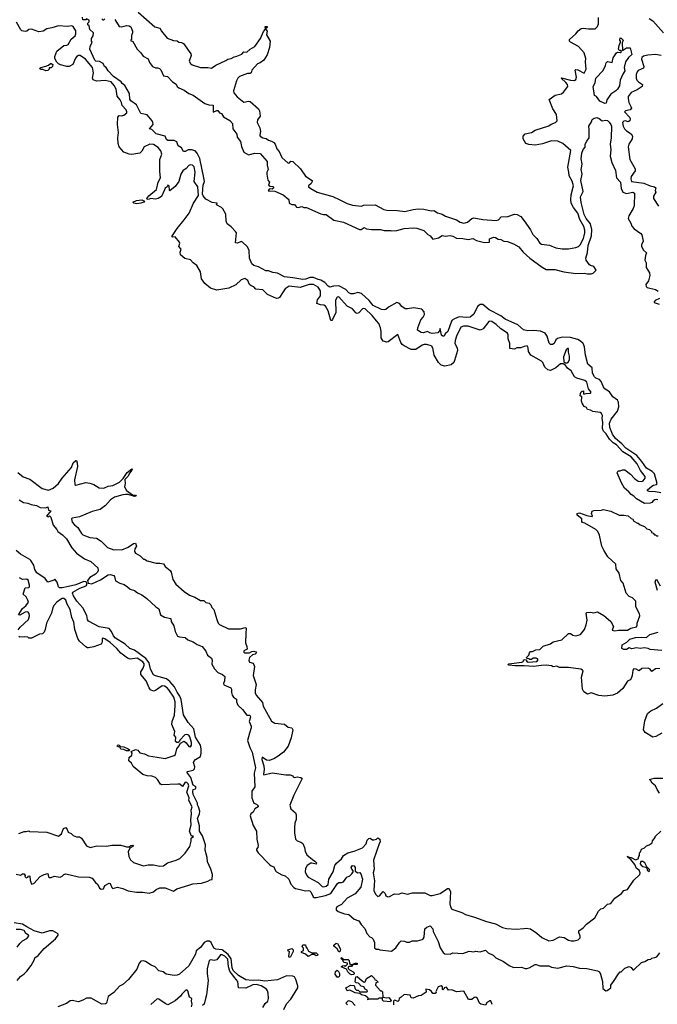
# Model space of a CAD drawing. Extents: x 2472589 to 2662339, y 701009 to 849030.
# Tile 228 of 256: x 2487965 to 2495016, y 814032 to 824912. Entities that reach past the tile are written whole.
import ezdxf

# ---------------------------------------------------------------- set-up
doc = ezdxf.new("R2010")
doc.units = 0

msp = doc.modelspace()

# ---------------------------------------------------------------- linework, layer by layer
at = {"layer": '0CON05XD'}
for points in [[(2495055, 819685), (2494996, 819696), (2494925, 819700), (2494907, 819707), (2494907, 819715), (2494955, 819756), (2494975, 819769), (2495005, 819774), (2495014, 819785), (2494984, 819895), (2494958, 819918), (2494895, 819955), (2494845, 820031), (2494788, 820095), (2494666, 820176), (2494624, 820224), (2494553, 820285), (2494521, 820331), (2494489, 820405), (2494487, 820455), (2494505, 820499), (2494574, 820585), (2494590, 820635), (2494588, 820685), (2494576, 820706), (2494525, 820744), (2494488, 820798), (2494429, 820835), (2494394, 820914), (2494375, 820936), (2494335, 820952), (2494320, 820965), (2494300, 821005), (2494294, 821064), (2494246, 821105), (2494222, 821205), (2494212, 821295), (2494194, 821335), (2494165, 821359), (2494135, 821377), (2494055, 821400), (2493965, 821404), (2493912, 821388), (2493894, 821375), (2493875, 821334), (2493855, 821323), (2493834, 821324), (2493819, 821339), (2493799, 821415), (2493775, 821449), (2493725, 821469), (2493645, 821476), (2493585, 821474), (2493536, 821486), (2493475, 821540), (2493335, 821604), (2493285, 821640), (2493155, 821706), (2493086, 821766), (2493055, 821766), (2493028, 821742), (2492985, 821658), (2492948, 821625), (2492905, 821620), (2492825, 821630), (2492773, 821607), (2492749, 821591), (2492741, 821579), (2492700, 821465), (2492669, 821441), (2492658, 821415), (2492645, 821413), (2492631, 821425), (2492615, 821500), (2492608, 821472), (2492587, 821453), (2492525, 821444), (2492500, 821450), (2492475, 821467), (2492425, 821453), (2492404, 821454), (2492365, 821480), (2492367, 821505), (2492400, 821595), (2492426, 821624), (2492440, 821655), (2492439, 821685), (2492412, 821712), (2492325, 821729), (2492255, 821715), (2492227, 821717), (2492191, 821741), (2492165, 821776), (2492135, 821786), (2492045, 821736), (2492015, 821710), (2491995, 821704), (2491965, 821710), (2491875, 821754), (2491830, 821810), (2491745, 821887), (2491705, 821898), (2491655, 821883), (2491625, 821884), (2491605, 821894), (2491572, 821932), (2491495, 821969), (2491434, 821966), (2491395, 821957), (2491375, 821967), (2491339, 822009), (2491295, 822032), (2491265, 822039), (2491215, 822064), (2491178, 822062), (2491125, 822045), (2491095, 822042), (2490985, 822061), (2490895, 822069), (2490815, 822111), (2490765, 822118), (2490715, 822136), (2490685, 822136), (2490605, 822181), (2490555, 822196), (2490533, 822215), (2490506, 822276), (2490501, 822365), (2490482, 822405), (2490428, 822455), (2490415, 822460), (2490375, 822442), (2490350, 822445), (2490362, 822555), (2490353, 822573), (2490303, 822623), (2490261, 822655), (2490250, 822685), (2490244, 822764), (2490211, 822821), (2490195, 822838), (2490142, 822865), (2490150, 822885), (2490095, 822890), (2490025, 822928), (2489995, 822965), (2489988, 822985), (2489989, 823039), (2489995, 823085), (2490008, 823125), (2490003, 823165), (2489958, 823378), (2489928, 823438), (2489905, 823462), (2489865, 823472), (2489827, 823473), (2489795, 823454), (2489775, 823457), (2489755, 823497), (2489719, 823519), (2489702, 823562), (2489675, 823578), (2489605, 823578), (2489589, 823589), (2489573, 823623), (2489475, 823652), (2489425, 823698), (2489400, 823705), (2489440, 823755), (2489439, 823775), (2489429, 823795), (2489375, 823859), (2489304, 823874), (2489255, 823971), (2489194, 824014), (2489184, 824035), (2489181, 824095), (2489126, 824185), (2489100, 824205), (2489088, 824225), (2489002, 824285), (2488945, 824346), (2488922, 824382), (2488902, 824395), (2488887, 824427), (2488849, 824449), (2488808, 824455), (2488796, 824465), (2488742, 824585), (2488743, 824617), (2488768, 824665), (2488760, 824675), (2488760, 824705), (2488778, 824735), (2488780, 824765), (2488742, 824802), (2488732, 824842), (2488720, 824855), (2488720, 824875), (2488732, 824888), (2488732, 824905), (2488705, 824920), (2488695, 824910), (2488665, 824910), (2488658, 824938)], [(2488872, 824922), (2488885, 824910), (2488895, 824910), (2488905, 824920)], [(2489274, 824994), (2489461, 824831), (2489515, 824818), (2489533, 824785), (2489595, 824706), (2489665, 824680), (2489705, 824678), (2489724, 824664), (2489755, 824661), (2489777, 824647), (2489856, 824536), (2489861, 824515), (2489840, 824455), (2489855, 824428), (2489873, 824413), (2489965, 824384), (2490045, 824383), (2490085, 824377), (2490135, 824409), (2490245, 824462), (2490265, 824477), (2490305, 824482), (2490335, 824503), (2490365, 824507), (2490421, 824529), (2490445, 824558), (2490475, 824551), (2490514, 824586), (2490564, 824616), (2490627, 824703), (2490660, 824780), (2490682, 824808), (2490681, 824835), (2490700, 824835), (2490701, 824825), (2490688, 824815), (2490686, 824805), (2490700, 824785), (2490696, 824745), (2490734, 824675), (2490726, 824605), (2490701, 824525), (2490665, 824465), (2490625, 824436), (2490595, 824423), (2490531, 824355), (2490526, 824324), (2490515, 824316), (2490485, 824317), (2490395, 824283), (2490376, 824265), (2490361, 824235), (2490331, 824125), (2490332, 824102), (2490368, 824058), (2490425, 824016), (2490445, 824002), (2490495, 824010), (2490515, 824006), (2490606, 823926), (2490616, 823905), (2490624, 823845), (2490594, 823805), (2490590, 823775), (2490621, 823715), (2490627, 823675), (2490619, 823635), (2490624, 823624), (2490652, 823605), (2490690, 823600), (2490715, 823579), (2490750, 823570), (2490775, 823553), (2490789, 823535), (2490809, 823485), (2490835, 823457), (2490865, 823389), (2490935, 823328), (2490949, 823331), (2490965, 823350), (2490985, 823344), (2491071, 823265), (2491125, 823182), (2491199, 823135), (2491200, 823125), (2491189, 823101), (2491157, 823075), (2491160, 823065), (2491184, 823045), (2491255, 823004), (2491428, 822958), (2491505, 822921), (2491585, 822881), (2491645, 822861), (2491745, 822852), (2491765, 822862), (2491896, 822866), (2491990, 822815), (2492026, 822806), (2492144, 822804), (2492225, 822794), (2492315, 822816), (2492375, 822821), (2492435, 822817), (2492515, 822798), (2492545, 822802), (2492585, 822778), (2492635, 822761), (2492675, 822739), (2492795, 822699), (2492835, 822673), (2492875, 822662), (2492917, 822673), (2492964, 822716), (2492985, 822722), (2493085, 822702), (2493235, 822693), (2493259, 822701), (2493288, 822732), (2493364, 822736), (2493435, 822762), (2493465, 822758), (2493505, 822737), (2493545, 822690), (2493615, 822589), (2493638, 822538), (2493684, 822495), (2493715, 822442), (2493735, 822432), (2493825, 822421), (2493895, 822391), (2493965, 822380), (2494035, 822380), (2494115, 822394), (2494145, 822407), (2494162, 822425), (2494199, 822495), (2494213, 822555), (2494213, 822585), (2494203, 822625), (2494160, 822705), (2494135, 822772), (2494090, 822835), (2494064, 822885), (2494058, 822925), (2494062, 822975), (2494089, 823075), (2494075, 823126), (2494042, 823185), (2494038, 823228), (2494027, 823283), (2494058, 823465), (2493970, 823545), (2493915, 823571), (2493845, 823573), (2493745, 823539), (2493665, 823524), (2493594, 823534), (2493560, 823545), (2493532, 823595), (2493532, 823625), (2493555, 823649), (2493625, 823666), (2493665, 823691), (2493815, 823739), (2493842, 823758), (2493890, 823775), (2493909, 823795), (2493901, 823865), (2493860, 823925), (2493821, 824029), (2493885, 824079), (2493955, 824093), (2493978, 824112), (2494027, 824175), (2494024, 824195), (2494005, 824218), (2493951, 824265), (2493955, 824270), (2494055, 824244), (2494099, 824241), (2494115, 824252), (2494122, 824278), (2494106, 824355), (2494115, 824361), (2494135, 824359), (2494205, 824322), (2494230, 824365), (2494223, 824445), (2494227, 824483), (2494206, 824545), (2494144, 824614), (2494055, 824662), (2494043, 824675), (2494046, 824694), (2494116, 824755), (2494140, 824790), (2494174, 824816), (2494195, 824819), (2494255, 824809), (2494329, 824811), (2494354, 824835), (2494364, 824865), (2494366, 824935)], [(2494925, 824924), (2494965, 824899), (2495085, 824768)], [(2489498, 823115), (2489521, 823165), (2489513, 823235), (2489516, 823365), (2489538, 823425), (2489525, 823462), (2489495, 823501), (2489445, 823533), (2489405, 823536), (2489343, 823505), (2489315, 823459), (2489294, 823436), (2489205, 823422), (2489174, 823424), (2489115, 823448), (2489064, 823505), (2489053, 823545), (2489051, 823605), (2489058, 823665), (2489048, 823755), (2489051, 823835), (2489065, 823854), (2489095, 823848), (2489115, 823855), (2489148, 823882), (2489151, 823895), (2489143, 823915), (2489098, 823965), (2489092, 823995), (2489077, 824027), (2489044, 824065), (2489031, 824145), (2489011, 824185), (2488975, 824224), (2488910, 824240), (2488815, 824234), (2488777, 824247), (2488771, 824265), (2488781, 824325), (2488771, 824385), (2488692, 824475), (2488635, 824516), (2488615, 824516), (2488596, 824505), (2488582, 824485), (2488554, 824416), (2488514, 824396), (2488485, 824394), (2488415, 824413), (2488394, 824424), (2488374, 824444), (2488354, 824484), (2488352, 824505), (2488376, 824565), (2488453, 824627), (2488485, 824629), (2488502, 824638), (2488534, 824696), (2488579, 824735), (2488586, 824755), (2488585, 824787), (2488555, 824838), (2488543, 824843), (2488495, 824838), (2488396, 824844), (2488320, 824820), (2488265, 824811), (2488225, 824784), (2488177, 824777), (2488095, 824807), (2488067, 824803), (2488045, 824786), (2488025, 824782), (2487990, 824790), (2487979, 824799), (2487930, 824885)], [(2489017, 824915), (2489066, 824836), (2489095, 824831)], [(2489095, 824831), (2489145, 824847), (2489175, 824843), (2489195, 824832), (2489212, 824785), (2489212, 824765), (2489202, 824738), (2489202, 824698), (2489192, 824682), (2489215, 824670), (2489263, 824585), (2489306, 824545), (2489329, 824509), (2489385, 824479), (2489400, 824440), (2489435, 824393), (2489465, 824380), (2489491, 824381), (2489512, 824372), (2489525, 824358), (2489555, 824290), (2489598, 824285), (2489654, 824224), (2489695, 824198), (2489708, 824175), (2489725, 824160), (2489785, 824133), (2489836, 824096), (2489885, 824078), (2490012, 823985), (2490055, 823971), (2490105, 823968), (2490105, 823890), (2490145, 823910), (2490155, 823907), (2490175, 823883), (2490198, 823875), (2490220, 823840), (2490288, 823798), (2490317, 823765), (2490322, 823705), (2490366, 823645), (2490369, 823615), (2490406, 823565), (2490419, 823509), (2490445, 823448), (2490495, 823418), (2490565, 823436), (2490625, 823433), (2490702, 823345), (2490703, 823305), (2490714, 823256), (2490698, 823225), (2490698, 823205), (2490708, 823138), (2490726, 823115), (2490718, 823085), (2490735, 823072), (2490765, 823070), (2490777, 823055), (2490755, 823040), (2490735, 823043), (2490722, 823038), (2490712, 823022), (2490785, 823016), (2490880, 822975), (2490940, 822925), (2490945, 822883), (2490975, 822870), (2491005, 822870), (2491025, 822841), (2491045, 822838), (2491085, 822848), (2491107, 822837), (2491135, 822836), (2491295, 822768), (2491325, 822758), (2491355, 822760), (2491438, 822698), (2491545, 822673), (2491724, 822594), (2491740, 822595), (2491774, 822616), (2491801, 822601), (2491855, 822592), (2491953, 822593), (2491995, 822583), (2492065, 822582), (2492075, 822578), (2492135, 822582), (2492215, 822603), (2492315, 822610), (2492355, 822607), (2492435, 822582), (2492477, 822537), (2492504, 822524), (2492535, 822488), (2492595, 822503), (2492635, 822526), (2492675, 822519), (2492725, 822526), (2492755, 822520), (2492795, 822497), (2492865, 822494), (2492925, 822481), (2492975, 822494), (2493015, 822470), (2493105, 822448), (2493155, 822452), (2493160, 822455), (2493161, 822489), (2493205, 822507), (2493226, 822506), (2493255, 822488), (2493285, 822483), (2493320, 822465), (2493359, 822459), (2493425, 822436), (2493485, 822402), (2493532, 822342), (2493605, 822275), (2493743, 822177), (2493785, 822151), (2493883, 822153), (2493983, 822127), (2494115, 822108), (2494205, 822112), (2494245, 822103), (2494285, 822102), (2494305, 822110), (2494340, 822145), (2494314, 822185), (2494275, 822194), (2494264, 822204), (2494230, 822255), (2494224, 822275), (2494245, 822340), (2494252, 822415), (2494286, 822525), (2494290, 822595), (2494276, 822655), (2494229, 822715), (2494205, 822760), (2494172, 822892), (2494168, 822955), (2494196, 823015), (2494171, 823135), (2494186, 823205), (2494174, 823255), (2494178, 823275), (2494186, 823316), (2494174, 823375), (2494181, 823435), (2494194, 823476), (2494217, 823503), (2494218, 823535), (2494235, 823570), (2494262, 823605), (2494263, 823695), (2494258, 823735), (2494287, 823783), (2494295, 823810), (2494316, 823824), (2494345, 823832), (2494371, 823821), (2494404, 823794), (2494445, 823802), (2494465, 823796), (2494485, 823779), (2494503, 823755), (2494508, 823735), (2494506, 823605), (2494494, 823535), (2494501, 823475), (2494494, 823404), (2494512, 823335), (2494554, 823245), (2494566, 823166), (2494608, 823115), (2494617, 823045), (2494635, 823005), (2494675, 822991), (2494745, 823004), (2494763, 822995), (2494759, 822855), (2494747, 822825), (2494699, 822745), (2494694, 822714), (2494724, 822665), (2494735, 822630), (2494760, 822600), (2494835, 822548), (2494843, 822535), (2494859, 822465), (2494839, 822425), (2494839, 822405), (2494864, 822364), (2494897, 822335), (2494884, 822305), (2494877, 822255), (2494893, 822225), (2494891, 822175), (2494930, 822115), (2494933, 822085), (2494917, 822025), (2494890, 821985), (2494894, 821965), (2494905, 821954), (2494995, 821930), (2495025, 821912)], [(2494435, 823984), (2494381, 824011), (2494343, 824063), (2494322, 824075), (2494307, 824175), (2494329, 824215), (2494334, 824265), (2494415, 824350), (2494442, 824405), (2494450, 824435), (2494465, 824448), (2494515, 824440), (2494529, 824491), (2494564, 824546), (2494575, 824553), (2494605, 824550), (2494618, 824562), (2494615, 824570), (2494592, 824572), (2494587, 824587), (2494593, 824625), (2494610, 824665), (2494610, 824675), (2494600, 824685), (2494605, 824710), (2494615, 824708), (2494637, 824685), (2494628, 824655), (2494632, 824572), (2494675, 824600), (2494715, 824600), (2494732, 824528), (2494696, 824494), (2494663, 824447), (2494648, 824385), (2494658, 824345), (2494635, 824310), (2494606, 824244), (2494598, 824182), (2494576, 824144), (2494558, 824125), (2494501, 824089), (2494457, 824025), (2494449, 823991), (2494435, 823984)], [(2495057, 824515), (2494995, 824528), (2494912, 824518), (2494863, 824507), (2494844, 824495), (2494842, 824475), (2494868, 824395), (2494864, 824376), (2494805, 824351), (2494793, 824337), (2494782, 824305), (2494781, 824265), (2494788, 824245), (2494806, 824225), (2494853, 824195), (2494848, 824175), (2494791, 824135), (2494725, 824106), (2494695, 824062), (2494692, 824042), (2494700, 823995), (2494724, 823954), (2494729, 823935), (2494714, 823916), (2494662, 823905), (2494654, 823895), (2494708, 823835), (2494714, 823816), (2494711, 823795), (2494695, 823784), (2494665, 823793), (2494645, 823790), (2494629, 823775), (2494638, 823735), (2494654, 823705), (2494674, 823684), (2494725, 823650), (2494740, 823625), (2494736, 823595), (2494699, 823535), (2494692, 823505), (2494710, 823365), (2494771, 823265), (2494769, 823241), (2494725, 823178), (2494722, 823152), (2494730, 823125), (2494865, 823107), (2494935, 823076), (2494986, 823066), (2494998, 823055), (2494993, 823025), (2494998, 823005), (2494975, 822960), (2494974, 822935), (2495030, 822850)], [(2488255, 824348), (2488222, 824362), (2488195, 824362), (2488188, 824375), (2488200, 824385), (2488255, 824398), (2488285, 824410), (2488304, 824426), (2488315, 824427), (2488330, 824415), (2488327, 824393), (2488315, 824380), (2488292, 824378), (2488290, 824365), (2488275, 824350), (2488255, 824348)], [(2495023, 819605), (2495005, 819609), (2494988, 819605), (2494968, 819595), (2494955, 819578), (2494935, 819570), (2494875, 819567), (2494785, 819616), (2494755, 819647), (2494725, 819665), (2494702, 819695), (2494654, 819734), (2494619, 819795), (2494570, 819905), (2494583, 819927), (2494605, 819928), (2494632, 819938), (2494655, 819936), (2494719, 819889), (2494762, 819842), (2494805, 819814), (2494845, 819810), (2494860, 819815), (2494880, 819845), (2494880, 819865), (2494831, 819931), (2494791, 820005), (2494725, 820082), (2494635, 820135), (2494566, 820215), (2494527, 820237), (2494486, 820275), (2494449, 820335), (2494420, 820365), (2494409, 820395), (2494414, 820464), (2494406, 820505), (2494408, 820538), (2494400, 820560), (2494385, 820570), (2494304, 820584), (2494277, 820597), (2494245, 820603), (2494232, 820625), (2494208, 820638), (2494183, 820673), (2494176, 820695), (2494180, 820745), (2494164, 820755), (2494165, 820780), (2494175, 820798), (2494185, 820808), (2494200, 820810), (2494198, 820785), (2494203, 820773), (2494228, 820782), (2494276, 820784), (2494283, 820795), (2494254, 820834), (2494236, 820906), (2494215, 820923), (2494125, 820949), (2494100, 820965), (2494062, 821032), (2494021, 821061), (2493998, 821098), (2493985, 821100), (2493975, 821110), (2493945, 821108), (2493895, 821063), (2493835, 821036), (2493805, 821044), (2493773, 821073), (2493749, 821125), (2493735, 821140), (2493616, 821205), (2493592, 821245), (2493586, 821286), (2493576, 821306), (2493545, 821302), (2493505, 821286), (2493464, 821286), (2493435, 821272), (2493385, 821280), (2493386, 821335), (2493366, 821385), (2493368, 821428), (2493359, 821449), (2493284, 821495), (2493235, 821544), (2493185, 821577), (2493165, 821581), (2493153, 821577), (2493090, 821495), (2493055, 821482), (2492925, 821524), (2492874, 821526), (2492844, 821515), (2492795, 821415), (2492779, 821365), (2492777, 821335), (2492804, 821285), (2492806, 821256), (2492774, 821145), (2492764, 821125), (2492735, 821099), (2492665, 821083), (2492625, 821094), (2492596, 821125), (2492548, 821205), (2492535, 821285), (2492523, 821303), (2492505, 821313), (2492465, 821323), (2492438, 821322), (2492415, 821314), (2492345, 821268), (2492295, 821269), (2492215, 821306), (2492195, 821321), (2492179, 821345), (2492145, 821432), (2492038, 821352), (2492025, 821348), (2491985, 821361), (2491962, 821395), (2491963, 821465), (2491955, 821505), (2491935, 821554), (2491912, 821585), (2491864, 821644), (2491785, 821716), (2491765, 821720), (2491755, 821716), (2491715, 821672), (2491695, 821666), (2491681, 821671), (2491644, 821715), (2491585, 821745), (2491495, 821851), (2491475, 821844), (2491458, 821812), (2491462, 821675), (2491425, 821598), (2491415, 821587), (2491405, 821588), (2491376, 821696), (2491347, 821747), (2491329, 821759), (2491292, 821762), (2491252, 821775), (2491258, 821815), (2491290, 821860), (2491291, 821915), (2491267, 821957), (2491215, 821986), (2491165, 821987), (2491065, 821954), (2490945, 821968), (2490902, 821938), (2490870, 821895), (2490838, 821842), (2490825, 821834), (2490805, 821832), (2490705, 821876), (2490652, 821925), (2490578, 821935), (2490555, 821958), (2490525, 821970), (2490505, 821987), (2490488, 822028), (2490455, 822052), (2490415, 822036), (2490355, 821983), (2490276, 821946), (2490145, 821922), (2490075, 821946), (2490014, 821995), (2489977, 822047), (2489966, 822126), (2489924, 822194), (2489885, 822224), (2489855, 822258), (2489793, 822273), (2489742, 822312), (2489739, 822341), (2489750, 822375), (2489724, 822405), (2489736, 822444), (2489733, 822455), (2489685, 822512), (2489655, 822510), (2489648, 822515), (2489705, 822605), (2489785, 822701), (2489838, 822775), (2489886, 822884), (2489942, 822968), (2489934, 823065), (2489896, 823125), (2489907, 823225), (2489895, 823285), (2489875, 823304), (2489851, 823309), (2489835, 823300), (2489805, 823267), (2489768, 823242), (2489746, 823204), (2489723, 823125), (2489683, 823067), (2489625, 823022), (2489620, 823025), (2489618, 823075), (2489605, 823082), (2489597, 823063), (2489575, 823049), (2489565, 823033), (2489532, 822958), (2489495, 822937), (2489465, 822929), (2489415, 822936), (2489385, 822926), (2489375, 822927), (2489371, 822935), (2489393, 822965), (2489479, 823035), (2489498, 823115)], [(2489255, 822878), (2489228, 822885), (2489218, 822895), (2489255, 822915), (2489315, 822920), (2489344, 822905), (2489338, 822895), (2489305, 822883), (2489255, 822878)], [(2495039, 821831), (2494991, 821809), (2494980, 821795), (2494980, 821785), (2495035, 821768)], [(2494015, 821120), (2494035, 821132), (2494043, 821155), (2494043, 821195), (2494033, 821237), (2494035, 821278), (2494025, 821278), (2494008, 821265), (2493978, 821185), (2493982, 821132), (2493995, 821120), (2494015, 821120)], [(2487945, 819908), (2488005, 819860), (2488076, 819836), (2488215, 819730), (2488285, 819714), (2488335, 819734), (2488393, 819785), (2488433, 819847), (2488538, 819965), (2488556, 820015), (2488585, 820042), (2488592, 820042), (2488602, 820015), (2488606, 819975), (2488573, 819827), (2488574, 819774), (2488585, 819768), (2488695, 819798), (2488739, 819789), (2488785, 819774), (2488845, 819737), (2488895, 819736), (2488943, 819757), (2488995, 819766), (2489067, 819803), (2489110, 819840), (2489153, 819907), (2489205, 819950), (2489210, 819945), (2489206, 819935), (2489180, 819900), (2489165, 819866), (2489129, 819831), (2489133, 819785), (2489125, 819750), (2489145, 819708), (2489212, 819662), (2489245, 819656), (2489252, 819645), (2489235, 819642), (2489165, 819664), (2489136, 819666), (2489105, 819663), (2489014, 819636), (2488969, 819605), (2488914, 819545), (2488855, 819498), (2488765, 819477), (2488625, 819419), (2488545, 819402), (2488538, 819395), (2488545, 819360), (2488571, 819331), (2488609, 819299), (2488648, 819235), (2488665, 819218), (2488741, 819191), (2488815, 819182), (2488865, 819150), (2488935, 819080), (2489005, 819052), (2489025, 819058), (2489095, 819053), (2489166, 819084), (2489225, 819123), (2489246, 819126), (2489256, 819095), (2489239, 819065), (2489233, 819035), (2489247, 819017), (2489296, 818986), (2489335, 818950), (2489345, 818950), (2489373, 818933), (2489475, 818908), (2489515, 818908), (2489555, 818898), (2489575, 818870), (2489628, 818825), (2489640, 818805), (2489660, 818725), (2489693, 818675), (2489785, 818592), (2489842, 818552), (2489902, 818532), (2489963, 818493), (2490002, 818492), (2490025, 818470), (2490060, 818465), (2490077, 818447), (2490090, 818415), (2490110, 818395), (2490144, 818284), (2490160, 818245), (2490175, 818230), (2490275, 818182), (2490405, 818180), (2490447, 818193), (2490464, 818194), (2490471, 818185), (2490464, 818134), (2490462, 818025), (2490478, 817985), (2490480, 817955), (2490445, 817938), (2490444, 817924), (2490455, 817914), (2490506, 817914), (2490531, 817929), (2490555, 817934), (2490578, 817928), (2490583, 817915), (2490570, 817900), (2490538, 817892), (2490507, 817865), (2490499, 817835), (2490505, 817813), (2490545, 817800), (2490563, 817763), (2490548, 817665), (2490580, 817565), (2490569, 817505), (2490570, 817475), (2490579, 817449), (2490649, 817365), (2490656, 817325), (2490751, 817161), (2490785, 817139), (2490895, 817126), (2490935, 817094), (2490976, 817086), (2490986, 817066), (2490967, 816975), (2490932, 816885), (2490881, 816819), (2490822, 816772), (2490775, 816744), (2490724, 816724), (2490695, 816728), (2490645, 816762), (2490643, 816735), (2490666, 816665), (2490668, 816625), (2490660, 816575), (2490665, 816568), (2490755, 816589), (2490907, 816567), (2490955, 816568), (2490987, 816557), (2490990, 816545), (2491005, 816538), (2491035, 816544), (2491075, 816538), (2491090, 816525), (2490995, 816343), (2490954, 816234), (2490962, 816192), (2491015, 816148), (2491022, 816125), (2491022, 816075), (2491008, 816035), (2491003, 815985), (2491004, 815926), (2491016, 815856), (2491035, 815837), (2491075, 815823), (2491095, 815808), (2491113, 815765), (2491120, 815725), (2491139, 815685), (2491201, 815631), (2491230, 815615), (2491248, 815595), (2491245, 815580), (2491195, 815592), (2491185, 815590), (2491145, 815566), (2491126, 815534), (2491123, 815495), (2491139, 815455), (2491155, 815436), (2491267, 815377), (2491308, 815335), (2491325, 815331), (2491355, 815336), (2491375, 815357), (2491384, 815415), (2491433, 815495), (2491448, 815565), (2491467, 815593), (2491522, 815638), (2491545, 815675), (2491595, 815706), (2491665, 815725), (2491755, 815761), (2491795, 815804), (2491809, 815845), (2491825, 815864), (2491839, 815869), (2491865, 815850), (2491880, 815850), (2491910, 815855), (2491925, 815870), (2491947, 815855), (2491952, 815825), (2491944, 815816), (2491879, 815625), (2491886, 815524), (2491874, 815485), (2491887, 815395), (2491886, 815355), (2491880, 815285), (2491904, 815244), (2491925, 815222), (2491945, 815232), (2491985, 815278), (2492007, 815255), (2492015, 815230), (2492035, 815220), (2492055, 815222), (2492108, 815252), (2492153, 815247), (2492195, 815262), (2492255, 815248), (2492307, 815263), (2492445, 815263), (2492505, 815233), (2492525, 815233), (2492613, 815257), (2492695, 815313), (2492705, 815313), (2492715, 815307), (2492727, 815275), (2492723, 815143), (2492728, 815108), (2492745, 815082), (2492855, 815046), (2492895, 815024), (2492995, 814996), (2493128, 814948), (2493225, 814922), (2493305, 814882), (2493348, 814868), (2493455, 814862), (2493541, 814871), (2493565, 814873), (2493615, 814864), (2493685, 814819), (2493740, 814770), (2493815, 814734), (2493865, 814741), (2493935, 814776), (2493985, 814769), (2494035, 814739), (2494062, 814732), (2494098, 814732), (2494142, 814745), (2494163, 814767), (2494163, 814785), (2494147, 814825), (2494148, 814845), (2494195, 814878), (2494234, 814916), (2494323, 814987), (2494365, 815060), (2494390, 815085), (2494420, 815095), (2494463, 815137), (2494500, 815145), (2494544, 815206), (2494620, 815255), (2494645, 815290), (2494685, 815300), (2494757, 815403), (2494822, 815465), (2494827, 815485), (2494814, 815515), (2494784, 815534), (2494768, 815578), (2494722, 815632), (2494694, 815655), (2494693, 815663), (2494684, 815665), (2494693, 815663), (2494728, 815655), (2494775, 815628), (2494805, 815640)], [(2487960, 819605), (2488008, 819578), (2488055, 819570), (2488093, 819553), (2488150, 819545), (2488191, 819521), (2488255, 819518), (2488275, 819528), (2488282, 819492), (2488308, 819485), (2488260, 819425), (2488285, 819420), (2488295, 819428), (2488310, 819415), (2488336, 819326), (2488375, 819277), (2488387, 819255), (2488440, 819220), (2488484, 819175), (2488542, 819075), (2488595, 819018), (2488683, 818955), (2488753, 818923), (2488828, 818855), (2488832, 818825), (2488824, 818805), (2488803, 818785), (2488742, 818748), (2488715, 818715), (2488724, 818684), (2488762, 818678), (2488857, 818723), (2488945, 818776), (2488965, 818780), (2489005, 818770), (2489015, 818760), (2489025, 818712), (2489074, 818684), (2489120, 818670), (2489159, 818645), (2489185, 818620), (2489235, 818604), (2489269, 818579), (2489315, 818558), (2489371, 818515), (2489470, 818425), (2489505, 818402), (2489522, 818335), (2489565, 818311), (2489637, 818295), (2489641, 818261), (2489668, 818215), (2489685, 818150), (2489710, 818100), (2489732, 818092), (2489794, 818084), (2489825, 818058), (2489885, 818037), (2489927, 818007), (2489984, 817985), (2490022, 817935), (2490041, 817891), (2490087, 817855), (2490092, 817835), (2490090, 817790), (2490119, 817739), (2490155, 817699), (2490208, 817675), (2490233, 817655), (2490228, 817605), (2490217, 817575), (2490222, 817562), (2490298, 817528), (2490306, 817515), (2490306, 817476), (2490316, 817446), (2490328, 817425), (2490362, 817405), (2490363, 817375), (2490376, 817336), (2490430, 817290), (2490475, 817228), (2490505, 817228), (2490515, 817220), (2490517, 817205), (2490503, 817155), (2490523, 817105), (2490523, 817085), (2490508, 817028), (2490484, 816945), (2490509, 816869), (2490537, 816817), (2490574, 816645), (2490556, 816585), (2490566, 816435), (2490532, 816388), (2490531, 816315), (2490555, 816256), (2490585, 816242), (2490601, 816225), (2490601, 816215), (2490567, 816193), (2490546, 816155), (2490520, 816135), (2490514, 816115), (2490548, 816008), (2490583, 815945), (2490586, 815855), (2490601, 815785), (2490597, 815765), (2490583, 815747), (2490583, 815735), (2490601, 815705), (2490727, 815575), (2490745, 815560), (2490775, 815552), (2490794, 815505), (2490803, 815495), (2490864, 815464), (2490900, 815450), (2490940, 815415), (2490965, 815360), (2490995, 815324), (2491015, 815312), (2491065, 815299), (2491125, 815287), (2491155, 815290), (2491172, 815285), (2491184, 815274), (2491211, 815221), (2491222, 815212), (2491242, 815212), (2491345, 815233), (2491406, 815255), (2491478, 815365), (2491495, 815376), (2491525, 815376), (2491544, 815385), (2491582, 815438), (2491615, 815453), (2491638, 815472), (2491652, 815495), (2491652, 815505), (2491637, 815525), (2491631, 815545), (2491645, 815567), (2491665, 815562), (2491673, 815545), (2491673, 815503), (2491704, 815484), (2491725, 815489), (2491737, 815475), (2491754, 815415), (2491737, 815325), (2491675, 815253), (2491585, 815206), (2491524, 815135), (2491473, 815107), (2491465, 815090), (2491466, 815075), (2491485, 815056), (2491555, 815032), (2491605, 815025), (2491665, 814973), (2491715, 814954), (2491741, 814915), (2491781, 814871), (2491805, 814813), (2491835, 814779), (2491855, 814770), (2491875, 814750), (2491887, 814715), (2491887, 814655), (2491905, 814640), (2491931, 814641), (2491946, 814634), (2492075, 814618), (2492126, 814654), (2492164, 814716), (2492185, 814732), (2492219, 814729), (2492245, 814718), (2492275, 814718), (2492305, 814732), (2492365, 814732), (2492415, 814747), (2492426, 814754), (2492436, 814775), (2492446, 814864), (2492468, 814885), (2492505, 814898), (2492533, 814865), (2492538, 814835), (2492593, 814725), (2492614, 814654), (2492648, 814605), (2492665, 814590), (2492725, 814587), (2492755, 814600), (2492865, 814593), (2492935, 814618), (2492985, 814613), (2493005, 814618), (2493055, 814610), (2493115, 814629), (2493145, 814602), (2493200, 814575), (2493230, 814545), (2493316, 814506), (2493379, 814459), (2493425, 814438), (2493515, 814442), (2493555, 814428), (2493573, 814427), (2493600, 814435), (2493665, 814472), (2493675, 814472), (2493715, 814458), (2493815, 814458), (2493845, 814442), (2493915, 814430), (2494015, 814457), (2494085, 814450), (2494155, 814430), (2494235, 814427), (2494355, 814402), (2494375, 814390), (2494386, 814365), (2494408, 814285), (2494412, 814205), (2494445, 814182), (2494460, 814185), (2494500, 814215), (2494500, 814245), (2494532, 814285), (2494585, 814370), (2494605, 814390), (2494615, 814390), (2494655, 814430), (2494705, 814448), (2494725, 814440), (2494745, 814412), (2494755, 814412), (2494840, 814495), (2494877, 814503), (2494913, 814527), (2494945, 814530), (2494955, 814540), (2494988, 814548), (2495010, 814555), (2495045, 814600)], [(2495045, 817741), (2494995, 817740), (2494955, 817711), (2494936, 817735), (2494915, 817745), (2494845, 817742), (2494815, 817716), (2494780, 817735), (2494755, 817739), (2494746, 817725), (2494739, 817665), (2494725, 817632), (2494715, 817618), (2494685, 817602), (2494635, 817523), (2494575, 817470), (2494524, 817446), (2494435, 817436), (2494370, 817445), (2494285, 817473), (2494245, 817459), (2494203, 817483), (2494189, 817515), (2494179, 817645), (2494196, 817715), (2494190, 817725), (2494170, 817735), (2494035, 817753), (2493935, 817754), (2493905, 817768), (2493865, 817762), (2493845, 817772), (2493785, 817779), (2493736, 817776), (2493645, 817766), (2493543, 817773), (2493445, 817770), (2493375, 817780), (2493363, 817785), (2493372, 817795), (2493518, 817812), (2493528, 817815), (2493545, 817840), (2493568, 817838), (2493568, 817825), (2493586, 817814), (2493685, 817820), (2493697, 817837), (2493690, 817850), (2493675, 817858), (2493643, 817857), (2493625, 817840), (2493605, 817840), (2493595, 817850), (2493572, 817852), (2493570, 817865), (2493595, 817890), (2493603, 817917), (2493615, 817930), (2493635, 817930), (2493673, 817947), (2493715, 817952), (2493755, 817988), (2493834, 818016), (2493865, 818038), (2493961, 818059), (2494035, 818130), (2494055, 818130), (2494082, 818112), (2494115, 818103), (2494165, 818119), (2494209, 818175), (2494230, 818225), (2494240, 818275), (2494230, 818355), (2494235, 818360), (2494275, 818363), (2494315, 818358), (2494355, 818368), (2494425, 818328), (2494445, 818308), (2494501, 818261), (2494532, 818205), (2494518, 818165), (2494545, 818157), (2494585, 818166), (2494685, 818166), (2494721, 818189), (2494785, 818204), (2494793, 818223), (2494793, 818245), (2494822, 818325), (2494820, 818345), (2494778, 818425), (2494777, 818487), (2494743, 818523), (2494705, 818538), (2494670, 818575), (2494637, 818685), (2494613, 818715), (2494593, 818795), (2494562, 818845), (2494558, 818895), (2494468, 818975), (2494425, 819050), (2494403, 819095), (2494378, 819215), (2494358, 819255), (2494335, 819278), (2494215, 819350), (2494190, 819355), (2494180, 819365), (2494180, 819395), (2494128, 819438), (2494131, 819455), (2494155, 819461), (2494235, 819433), (2494295, 819422), (2494300, 819425), (2494288, 819455), (2494295, 819480), (2494315, 819488), (2494397, 819493), (2494415, 819500), (2494502, 819482), (2494595, 819438), (2494645, 819438), (2494695, 819428), (2494725, 819400), (2494740, 819395), (2494755, 819372), (2494795, 819350), (2494805, 819350), (2494825, 819330), (2494875, 819310), (2494900, 819285), (2494928, 819278), (2494950, 819255), (2494950, 819245), (2494968, 819238), (2494985, 819220), (2494995, 819220), (2495005, 819210), (2495025, 819210)], [(2488235, 815466), (2488275, 815478), (2488285, 815440), (2488295, 815432), (2488315, 815433), (2488345, 815448), (2488413, 815437), (2488434, 815446), (2488454, 815466), (2488475, 815472), (2488615, 815440), (2488735, 815437), (2488766, 815426), (2488805, 815376), (2488831, 815355), (2488847, 815315), (2488865, 815303), (2488893, 815307), (2488908, 815345), (2488955, 815371), (2488966, 815366), (2488983, 815323), (2488995, 815312), (2489045, 815326), (2489105, 815311), (2489165, 815284), (2489255, 815272), (2489325, 815272), (2489395, 815260), (2489445, 815274), (2489475, 815301), (2489515, 815318), (2489575, 815318), (2489665, 815282), (2489704, 815306), (2489835, 815350), (2489878, 815362), (2489975, 815370), (2490045, 815392), (2490073, 815407), (2490095, 815410), (2490098, 815465), (2490079, 815525), (2490042, 815605), (2490037, 815655), (2490016, 815736), (2490021, 815795), (2489987, 815895), (2489955, 815945), (2489954, 816004), (2489930, 816085), (2489952, 816135), (2489956, 816166), (2489943, 816213), (2489930, 816235), (2489930, 816255), (2489885, 816350), (2489879, 816385), (2489885, 816406), (2489908, 816412), (2489916, 816426), (2489910, 816440), (2489885, 816453), (2489858, 816538), (2489814, 816595), (2489822, 816605), (2489885, 816620), (2489898, 816632), (2489903, 816655), (2489888, 816705), (2489890, 816715), (2489908, 816735), (2489965, 816771), (2489973, 816805), (2489970, 816855), (2489964, 816895), (2489909, 816985), (2489889, 817075), (2489827, 817145), (2489775, 817230), (2489751, 817401), (2489737, 817437), (2489705, 817482), (2489678, 817538), (2489627, 817597), (2489588, 817628), (2489465, 817663), (2489445, 817674), (2489410, 817735), (2489396, 817806), (2489361, 817851), (2489236, 817945), (2489182, 817965), (2489131, 818011), (2489025, 818079), (2489004, 818104), (2488982, 818152), (2488956, 818186), (2488845, 818201), (2488727, 818265), (2488716, 818285), (2488708, 818328), (2488663, 818413), (2488598, 818485), (2488559, 818545), (2488549, 818575), (2488551, 818585), (2488630, 818630), (2488701, 818655), (2488711, 818675), (2488699, 818699), (2488675, 818703), (2488585, 818668), (2488505, 818647), (2488435, 818632), (2488404, 818634), (2488393, 818645), (2488380, 818695), (2488355, 818730), (2488342, 818718), (2488275, 818698), (2488246, 818736), (2488155, 818799), (2488131, 818835), (2488120, 818885), (2488090, 818935), (2488076, 818946), (2487974, 819005), (2487928, 819048)], [(2487950, 818170), (2487970, 818200), (2488064, 818285), (2488074, 818324), (2488071, 818351), (2488058, 818365), (2488047, 818367), (2488024, 818366), (2487965, 818332), (2487952, 818335), (2487996, 818405), (2488034, 818436), (2488061, 818475), (2488057, 818497), (2488036, 818535), (2488003, 818565), (2488024, 818635), (2488065, 818636), (2488074, 818645), (2488074, 818665), (2488059, 818719), (2488045, 818731), (2487998, 818725), (2487964, 818745)], [(2495018, 818605), (2494992, 818695), (2494999, 818721), (2495005, 818724), (2495015, 818716), (2495047, 818655)], [(2489846, 815776), (2489863, 815833), (2489863, 815867), (2489887, 815885), (2489885, 815890), (2489865, 815890), (2489843, 815945), (2489862, 816015), (2489859, 816069), (2489866, 816135), (2489862, 816178), (2489873, 816215), (2489836, 816285), (2489840, 816315), (2489813, 816375), (2489835, 816445), (2489829, 816469), (2489815, 816482), (2489795, 816485), (2489765, 816438), (2489735, 816463), (2489715, 816466), (2489535, 816458), (2489522, 816465), (2489490, 816515), (2489465, 816539), (2489425, 816554), (2489375, 816557), (2489325, 816572), (2489221, 816661), (2489200, 816695), (2489173, 816723), (2489175, 816760), (2489206, 816785), (2489207, 816805), (2489199, 816825), (2489245, 816846), (2489270, 816840), (2489295, 816812), (2489345, 816799), (2489388, 816778), (2489485, 816761), (2489575, 816749), (2489675, 816780), (2489687, 816793), (2489704, 816856), (2489726, 816884), (2489742, 816918), (2489785, 816938), (2489805, 816922), (2489835, 816882), (2489855, 816878), (2489866, 816894), (2489864, 816926), (2489845, 816989), (2489835, 817004), (2489815, 817012), (2489792, 817008), (2489735, 816950), (2489728, 816932), (2489717, 816923), (2489703, 816923), (2489688, 816935), (2489690, 816985), (2489672, 817005), (2489680, 817045), (2489646, 817125), (2489650, 817155), (2489676, 817225), (2489686, 817335), (2489684, 817375), (2489668, 817425), (2489615, 817506), (2489595, 817528), (2489565, 817547), (2489540, 817550), (2489465, 817500), (2489445, 817493), (2489412, 817505), (2489395, 817530), (2489363, 817605), (2489304, 817675), (2489304, 817705), (2489331, 817745), (2489341, 817779), (2489340, 817795), (2489326, 817815), (2489265, 817855), (2489186, 817846), (2489157, 817857), (2489085, 817913), (2489040, 817965), (2488965, 818030), (2488905, 818071), (2488885, 818077), (2488877, 818073), (2488878, 818032), (2488865, 818013), (2488785, 817983), (2488725, 817971), (2488715, 817970), (2488695, 817980), (2488626, 818046), (2488607, 818075), (2488576, 818175), (2488562, 818255), (2488540, 818305), (2488522, 818395), (2488490, 818455), (2488475, 818498), (2488455, 818517), (2488435, 818516), (2488415, 818506), (2488374, 818475), (2488346, 818444), (2488331, 818415), (2488316, 818355), (2488261, 818245), (2488247, 818175), (2488237, 818145), (2488216, 818124), (2488185, 818122), (2488095, 818078), (2488068, 818078), (2488055, 818088), (2488015, 818092), (2487965, 818090), (2487957, 818097)], [(2495065, 817941), (2494935, 817953), (2494914, 817964), (2494875, 817971), (2494825, 817963), (2494785, 817969), (2494735, 817960), (2494705, 817970), (2494675, 817951), (2494644, 817954), (2494622, 817965), (2494628, 818005), (2494678, 818032), (2494710, 818065), (2494775, 818084), (2494845, 818090), (2494895, 818086), (2494932, 818118), (2495025, 818143)], [(2495064, 817026), (2494998, 816992), (2494965, 816983), (2494882, 817035), (2494862, 817065), (2494879, 817165), (2494908, 817245), (2494944, 817276), (2495005, 817304), (2495076, 817355)], [(2489145, 816831), (2489115, 816847), (2489085, 816852), (2489072, 816872), (2489055, 816877), (2489044, 816884), (2489045, 816890), (2489055, 816898), (2489065, 816896), (2489081, 816881), (2489115, 816876), (2489165, 816855), (2489178, 816845), (2489175, 816834), (2489145, 816831)], [(2495040, 816365), (2495014, 816404), (2494996, 816445), (2494957, 816477), (2494945, 816502), (2494930, 816515), (2494979, 816531), (2495075, 816529)], [(2487955, 815918), (2488015, 815942), (2488035, 815942), (2488065, 815948), (2488075, 815942), (2488265, 815933), (2488395, 815890), (2488429, 815915), (2488449, 815975), (2488474, 815984), (2488490, 815965), (2488502, 815935), (2488535, 815918), (2488556, 815896), (2488594, 815884), (2488625, 815882), (2488649, 815869), (2488704, 815784), (2488745, 815763), (2488817, 815783), (2488925, 815778), (2488985, 815792), (2489085, 815792), (2489145, 815772), (2489175, 815772), (2489194, 815786), (2489215, 815790), (2489220, 815785), (2489217, 815775), (2489184, 815756), (2489164, 815716), (2489173, 815665), (2489189, 815629), (2489225, 815597), (2489335, 815563), (2489386, 815574), (2489445, 815574), (2489515, 815557), (2489555, 815562), (2489600, 815595), (2489697, 815623), (2489735, 815642), (2489795, 815702), (2489846, 815776)], [(2494805, 815640), (2494810, 815665), (2494820, 815675), (2494820, 815705), (2494830, 815715), (2494840, 815745), (2494875, 815762), (2494895, 815782), (2494927, 815793), (2494960, 815815), (2494963, 815837), (2494990, 815875), (2494990, 815885), (2495056, 815944)], [(2494925, 815501), (2494931, 815515), (2494926, 815525), (2494900, 815550), (2494876, 815595), (2494855, 815609), (2494835, 815610), (2494828, 815602), (2494827, 815585), (2494838, 815568), (2494855, 815554), (2494888, 815548), (2494898, 815538), (2494903, 815515), (2494925, 815501)], [(2487925, 815470), (2487975, 815460), (2487995, 815472), (2488015, 815472), (2488026, 815456), (2488023, 815443), (2488035, 815430), (2488055, 815438), (2488065, 815450), (2488078, 815448), (2488080, 815405), (2488095, 815360), (2488120, 815365), (2488193, 815445), (2488235, 815466)], [(2487937, 814295), (2487975, 814340), (2488015, 814367), (2488045, 814398), (2488091, 814459), (2488128, 814525), (2488132, 814545), (2488168, 814572), (2488235, 814650), (2488360, 814755), (2488392, 814795), (2488392, 814805), (2488382, 814815), (2488333, 814843), (2488295, 814844), (2488215, 814818), (2488125, 814845), (2488045, 814888), (2487995, 814916), (2487905, 814933)], [(2487937, 814663), (2487966, 814704), (2487998, 814732), (2488045, 814760), (2488066, 814785), (2488062, 814795), (2488033, 814813), (2488015, 814848), (2487975, 814860), (2487925, 814859)], [(2490886, 813975), (2490915, 814037), (2490965, 814088), (2491040, 814215), (2491041, 814235), (2491020, 814305), (2491002, 814335), (2490984, 814344), (2490915, 814345), (2490817, 814303), (2490675, 814286), (2490605, 814297), (2490534, 814294), (2490465, 814303), (2490385, 814349), (2490326, 814405), (2490313, 814435), (2490302, 814535), (2490272, 814582), (2490205, 814633), (2490135, 814642), (2490113, 814653), (2490081, 814715), (2490065, 814730), (2490035, 814730), (2490005, 814716), (2489965, 814660), (2489918, 814622), (2489908, 814585), (2489835, 814458), (2489732, 814365), (2489705, 814353), (2489675, 814350), (2489585, 814363), (2489550, 814390), (2489505, 814403), (2489464, 814444), (2489418, 814465), (2489356, 814506), (2489335, 814512), (2489305, 814509), (2489285, 814488), (2489261, 814419), (2489169, 814305), (2489105, 814251), (2489068, 814232), (2489007, 814163), (2488943, 814117), (2488924, 814046), (2488914, 814036), (2488875, 814032), (2488755, 814099), (2488705, 814101), (2488665, 814077), (2488615, 814059), (2488545, 814073), (2488525, 814071), (2488481, 814039), (2488388, 814005)], [(2491505, 814610), (2491495, 814610), (2491476, 814646), (2491440, 814675), (2491440, 814685), (2491465, 814708), (2491478, 814705), (2491512, 814642), (2491505, 814610)], [(2490955, 814550), (2490944, 814554), (2490940, 814565), (2490950, 814615), (2490935, 814620), (2490930, 814635), (2490975, 814650), (2490990, 814635), (2490990, 814615), (2490955, 814550)], [(2491155, 814560), (2491127, 814587), (2491080, 814605), (2491080, 814615), (2491102, 814628), (2491102, 814652), (2491090, 814665), (2491095, 814690), (2491125, 814690), (2491130, 814665), (2491145, 814650), (2491160, 814620), (2491175, 814610), (2491195, 814600), (2491245, 814600), (2491262, 814582), (2491259, 814571), (2491245, 814568), (2491222, 814582), (2491195, 814582), (2491155, 814560)], [(2490654, 813995), (2490678, 814042), (2490708, 814065), (2490716, 814094), (2490714, 814155), (2490705, 814182), (2490695, 814199), (2490636, 814235), (2490585, 814250), (2490544, 814246), (2490465, 814211), (2490385, 814212), (2490379, 814285), (2490339, 814329), (2490289, 814399), (2490274, 814444), (2490265, 814531), (2490235, 814565), (2490205, 814580), (2490185, 814579), (2490145, 814524), (2490115, 814517), (2490077, 814523), (2490062, 814515), (2490037, 814425), (2490037, 814367), (2490050, 814295), (2490033, 814165), (2490032, 814135), (2490018, 814095), (2490006, 814034), (2489985, 814020)], [(2491635, 814358), (2491620, 814365), (2491595, 814390), (2491579, 814419), (2491520, 814445), (2491535, 814458), (2491555, 814460), (2491565, 814450), (2491590, 814475), (2491588, 814488), (2491553, 814493), (2491545, 814500), (2491538, 814518), (2491520, 814535), (2491522, 814548), (2491548, 814528), (2491596, 814526), (2491608, 814515), (2491612, 814482), (2491625, 814470), (2491650, 814470), (2491650, 814475), (2491675, 814487), (2491698, 814485), (2491697, 814473), (2491650, 814470), (2491635, 814450), (2491605, 814450), (2491598, 814442), (2491598, 814428), (2491611, 814411), (2491660, 814385), (2491662, 814368), (2491655, 814360), (2491635, 814358)], [(2491475, 814330), (2491452, 814365), (2491458, 814395), (2491475, 814408), (2491492, 814395), (2491502, 814372), (2491502, 814345), (2491495, 814332), (2491475, 814330)], [(2492065, 814060), (2491988, 814068), (2491978, 814078), (2491975, 814100), (2491935, 814100), (2491925, 814090), (2491820, 814090), (2491815, 814080), (2491810, 814085), (2491820, 814090), (2491818, 814098), (2491790, 814125), (2491745, 814138), (2491725, 814150), (2491675, 814158), (2491615, 814188), (2491585, 814182), (2491572, 814215), (2491628, 814242), (2491665, 814240), (2491673, 814203), (2491688, 814188), (2491707, 814187), (2491725, 814170), (2491805, 814170), (2491810, 814175), (2491808, 814188), (2491785, 814200), (2491770, 814225), (2491742, 814232), (2491710, 814265), (2491685, 814270), (2491675, 814280), (2491683, 814337), (2491695, 814340), (2491751, 814291), (2491775, 814278), (2491785, 814280), (2491800, 814315), (2491855, 814350), (2491890, 814315), (2491892, 814302), (2491905, 814300), (2491930, 814275), (2491902, 814268), (2491900, 814245), (2491955, 814180), (2491965, 814180), (2491978, 814168), (2491982, 814112), (2492025, 814102), (2492048, 814108), (2492072, 814075), (2492065, 814060)], [(2489866, 814005), (2489872, 814035), (2489866, 814065), (2489869, 814095), (2489842, 814112), (2489825, 814182), (2489815, 814190), (2489795, 814182), (2489757, 814145), (2489745, 814121), (2489685, 814071), (2489605, 814026), (2489575, 814039), (2489505, 814089), (2489485, 814091), (2489415, 814031)], [(2493189, 814029), (2493175, 814070), (2493165, 814070), (2493131, 814049), (2493115, 814023), (2493065, 814033), (2493050, 814045), (2493027, 814097), (2493010, 814110), (2492992, 814108), (2492964, 814084), (2492926, 814086), (2492875, 814177), (2492795, 814168), (2492745, 814190), (2492708, 814188), (2492685, 814220), (2492660, 814215), (2492660, 814205), (2492645, 814190), (2492640, 814195), (2492640, 814225), (2492625, 814237), (2492592, 814225), (2492568, 814175), (2492570, 814165), (2492558, 814152), (2492535, 814152), (2492518, 814175), (2492495, 814190), (2492455, 814200), (2492458, 814165), (2492405, 814128), (2492374, 814126), (2492315, 814098), (2492293, 814103), (2492282, 814132), (2492215, 814140), (2492185, 814110), (2492160, 814095), (2492157, 814073), (2492148, 814062), (2492115, 814078), (2492105, 814072), (2492098, 814065), (2492098, 814025)], [(2491675, 814020), (2491638, 814058), (2491605, 814070), (2491592, 814068), (2491570, 814045), (2491590, 814025)]]:
    msp.add_lwpolyline(points, dxfattribs=at)

doc.saveas('drawing.dxf')
